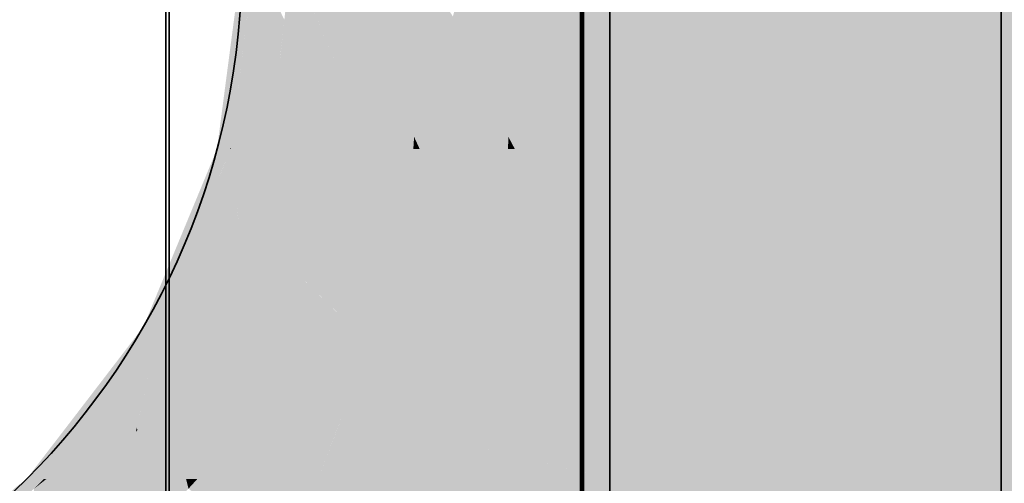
# Model space of a CAD drawing. Extents: x -459 to 541, y -543 to 550.
# Tile 173 of 256: x -416.851 to -415.673, y 470.419 to 470.974. Entities that reach past the tile are written whole.
import ezdxf

# ---------------------------------------------------------------- set-up
doc = ezdxf.new("R2010")
doc.units = 0
doc.layers.get('0').update_dxf_attribs({"lineweight": 35})
doc.layers.add('0-Shading', color=7, linetype='Continuous', lineweight=35)
for name, color, linetype, lineweight, true_color in [('A_Aussenwand', 3, 'Continuous', 35, 0x00ff00), ('A_Innenwand', 7, 'Continuous', 35, 0x80ff80), ('A_Tuer', 7, 'Continuous', 35, 0xbdbbbb), ('H_Vorlauf', 1, 'Continuous', 35, 0xff0000)]:
    doc.layers.add(name, color=color, linetype=linetype, lineweight=lineweight, true_color=true_color)

# ---------------------------------------------------------------- blocks, each defined once
blk = doc.blocks.new('3D-Ansicht-A07ALAKT1N', base_point=(-428.9481, 427.085))
at = {"layer": '0-Shading', "color": 14, "true_color": 0x900000}
for points in [[(-416.5931, 470.8681), (-416.5703, 471.047), (-416.5968, 470.9602), (-416.5853, 471.047)], [(-416.6153, 470.8193), (-416.5993, 470.8193), (-416.5968, 470.9602), (-416.5931, 470.8681)]]:
    blk.add_solid(points, dxfattribs=at)
at = {"layer": '0-Shading', "color": 14, "true_color": 0xaf0000}
for points in [[(-416.5727, 470.8869), (-416.5703, 471.047), (-416.5853, 470.9291)], [(-416.5398, 470.9291), (-416.5703, 471.047), (-416.5524, 470.8193), (-416.5727, 470.8869)], [(-416.5347, 470.9743), (-416.5703, 471.047), (-416.5398, 470.9291)], [(-416.5931, 470.8681), (-416.5736, 470.8193), (-416.5853, 470.9291), (-416.5727, 470.8869)], [(-416.5727, 470.8869), (-416.5736, 470.8193), (-416.5524, 470.8193)], [(-416.5931, 470.8681), (-416.5991, 470.821), (-416.5736, 470.8193), (-416.5983, 470.8193)], [(-416.5991, 470.821), (-416.5993, 470.8193), (-416.5983, 470.8193)], [(-416.7496, 470.4248), (-416.851, 470.3349), (-416.7478, 470.4102), (-416.8469, 470.3325)], [(-416.7293, 470.4248), (-416.7496, 470.4248), (-416.7478, 470.4102)], [(-416.7409, 470.3533), (-416.7293, 470.4248), (-416.7478, 470.4102)], [(-416.7224, 470.3365), (-416.6523, 470.4248), (-416.7386, 470.3674), (-416.7293, 470.4248)], [(-416.6494, 470.4131), (-416.6523, 470.4248), (-416.7215, 470.3349), (-416.7224, 470.3365)], [(-416.6494, 470.4131), (-416.6387, 470.4248), (-416.6523, 470.4248)]]:
    blk.add_solid(points, dxfattribs=at)
at = {"layer": '0-Shading', "color": 12, "true_color": 0xcc0000}
for points in [[(-416.5264, 471.047), (-416.5347, 470.9743), (-416.5262, 471.047), (-416.5345, 470.9741)], [(-416.5262, 471.047), (-416.5345, 470.9741), (-416.469, 470.9123), (-416.475, 470.8479)], [(-416.4674, 470.9291), (-416.498, 471.047), (-416.525, 471.0443), (-416.5262, 471.047)], [(-416.4674, 470.9291), (-416.525, 471.0443), (-416.469, 470.9123)], [(-416.4849, 471.047), (-416.498, 471.047), (-416.4607, 471.0017), (-416.4674, 470.9291)], [(-416.5345, 470.9741), (-416.5347, 470.9743), (-416.5398, 470.9288), (-416.5398, 470.9291)], [(-416.4888, 470.8389), (-416.475, 470.8479), (-416.5397, 470.929), (-416.5345, 470.9741)], [(-416.5398, 470.9291), (-416.5524, 470.8193), (-416.5398, 470.9288)], [(-416.5398, 470.9288), (-416.5524, 470.8193), (-416.5186, 470.8193)], [(-416.5186, 470.8193), (-416.4888, 470.8389), (-416.5398, 470.9288), (-416.5397, 470.929)], [(-416.4777, 470.8193), (-416.4888, 470.8389), (-416.5186, 470.8193)], [(-416.4777, 470.8193), (-416.475, 470.8479), (-416.4888, 470.8389)], [(-416.1453, 470.2849), (-416.1453, 470.4248), (-416.3643, 470.3109), (-416.3259, 470.4248)]]:
    blk.add_solid(points, dxfattribs=at)
at = {"layer": '0-Shading', "color": 12, "true_color": 0xe30000}
for points in [[(-416.4247, 470.9274), (-416.4565, 471.047), (-416.4607, 471.0017)], [(-416.3794, 470.834), (-416.4565, 471.047), (-416.4247, 470.9274)], [(-416.4565, 471.047), (-416.3794, 470.834), (-416.3761, 470.9334)], [(-416.4194, 471.047), (-416.4565, 471.047), (-416.376, 470.9365), (-416.3761, 470.9334)], [(-416.376, 470.9365), (-416.3736, 471.0088), (-416.4194, 471.047), (-416.4024, 471.047)], [(-416.3683, 471.0017), (-416.3736, 471.0088), (-416.3731, 470.9291), (-416.376, 470.9365)], [(-416.4607, 471.0017), (-416.4674, 470.9291), (-416.4247, 470.9274), (-416.4038, 470.8489)], [(-416.376, 470.9365), (-416.3794, 470.834), (-416.3731, 470.9291)], [(-416.4674, 470.9291), (-416.469, 470.9123), (-416.4579, 470.8982)], [(-416.4038, 470.8489), (-416.4674, 470.9291), (-416.3959, 470.8193), (-416.4579, 470.8982)], [(-416.3794, 470.834), (-416.4247, 470.9274), (-416.3803, 470.8193), (-416.4038, 470.8489)], [(-416.4579, 470.8982), (-416.469, 470.9123), (-416.4478, 470.8193), (-416.475, 470.8479)], [(-416.4579, 470.8982), (-416.4478, 470.8193), (-416.4337, 470.8193)], [(-416.3959, 470.8193), (-416.4579, 470.8982), (-416.4337, 470.8193)], [(-416.475, 470.8479), (-416.4777, 470.8193), (-416.4478, 470.8193)], [(-416.4038, 470.8489), (-416.3959, 470.8193), (-416.3803, 470.8193)]]:
    blk.add_solid(points, dxfattribs=at)
at = {"layer": '0-Shading', "color": 1, "true_color": 0xf40000}
for points in [[(-416.2838, 470.9035), (-416.3126, 471.047), (-416.333, 470.9782)], [(-416.2613, 470.9854), (-416.3126, 471.047), (-416.2651, 470.8751), (-416.2838, 470.9035)], [(-416.333, 470.9782), (-416.3665, 471.029), (-416.34, 470.955), (-416.3683, 471.0017)], [(-416.34, 470.955), (-416.3683, 471.0017), (-416.3536, 470.909), (-416.3731, 470.9291)], [(-416.2716, 470.8424), (-416.2838, 470.9035), (-416.34, 470.955), (-416.333, 470.9782)], [(-416.34, 470.955), (-416.3536, 470.909), (-416.2716, 470.8424), (-416.267, 470.8193)], [(-416.3731, 470.9291), (-416.3794, 470.834), (-416.3585, 470.8926), (-416.3773, 470.8295)], [(-416.3536, 470.909), (-416.3731, 470.9291), (-416.3585, 470.8926)], [(-416.267, 470.8193), (-416.3536, 470.909), (-416.3315, 470.8252), (-416.3585, 470.8926)], [(-416.2651, 470.8751), (-416.2838, 470.9035), (-416.2665, 470.834), (-416.2716, 470.8424)], [(-416.3585, 470.8926), (-416.3773, 470.8295), (-416.3315, 470.8252)], [(-416.2716, 470.8424), (-416.267, 470.8193), (-416.2665, 470.834)], [(-416.3794, 470.834), (-416.3803, 470.8193), (-416.3773, 470.8295)], [(-416.3773, 470.8295), (-416.3803, 470.8193), (-416.3726, 470.8193)], [(-416.3726, 470.8193), (-416.3291, 470.8193), (-416.3773, 470.8295), (-416.3315, 470.8252)], [(-416.3291, 470.8193), (-416.267, 470.8193), (-416.3315, 470.8252)], [(-416.2842, 470.6588), (-416.2587, 470.8193), (-416.267, 470.8193)], [(-416.2842, 470.6588), (-416.1453, 470.607), (-416.2587, 470.8193), (-416.1453, 470.6453)], [(-416.1453, 470.6453), (-416.1453, 470.8193), (-416.2587, 470.8193)], [(-416.2842, 470.6588), (-416.2856, 470.6453), (-416.1453, 470.607), (-416.2674, 470.607)], [(-416.2856, 470.6453), (-416.2897, 470.607), (-416.2674, 470.607)]]:
    blk.add_solid(points, dxfattribs=at)
at = {"layer": '0-Shading', "color": 1, "true_color": 0xfc0000}
for points in [[(-416.2026, 471.047), (-416.2545, 470.9926), (-416.1453, 470.8401), (-416.176, 470.8786)], [(-416.2026, 471.047), (-416.1453, 470.8401), (-416.1453, 470.9854)], [(-416.2545, 470.9926), (-416.2613, 470.9854), (-416.176, 470.8786)], [(-416.176, 470.8786), (-416.2613, 470.9854), (-416.1453, 470.8193), (-416.2651, 470.8751)], [(-416.1453, 470.8193), (-416.2651, 470.8751), (-416.2587, 470.8193), (-416.2665, 470.834)], [(-416.176, 470.8786), (-416.1453, 470.8193), (-416.1453, 470.834)], [(-416.1453, 470.8401), (-416.176, 470.8786), (-416.1453, 470.834)], [(-416.2665, 470.834), (-416.267, 470.8193), (-416.2587, 470.8193)]]:
    blk.add_solid(points, dxfattribs=at)
at = {"layer": '0-Shading', "color": 1, "true_color": 0xfd0000}
for points in [[(-416.0127, 470.8343), (-416.1453, 471.047), (-416.1453, 470.9854)], [(-416.1453, 471.047), (-416.0127, 470.8343), (-416.083, 471.047), (-415.8499, 470.8271)], [(-415.8499, 470.8271), (-415.6735, 470.8193), (-416.083, 471.047), (-415.9742, 471.047)], [(-415.8416, 471.047), (-415.9742, 471.047), (-415.5107, 470.8193), (-415.6735, 470.8193)], [(-415.5107, 470.8193), (-415.2723, 470.8193), (-415.8416, 471.047), (-415.6663, 471.047)], [(-416.1453, 470.8401), (-416.0127, 470.8343), (-416.1453, 470.9854)], [(-416.1453, 470.8401), (-416.1453, 470.8193), (-416.129, 470.8193)], [(-416.129, 470.8193), (-415.9995, 470.8193), (-416.1453, 470.8401), (-416.0127, 470.8343)], [(-416.0127, 470.8343), (-415.9995, 470.8193), (-415.8499, 470.8271), (-415.8416, 470.8193)], [(-415.8416, 470.8193), (-415.6735, 470.8193), (-415.8499, 470.8271)]]:
    blk.add_solid(points, dxfattribs=at)
at = {"layer": '0-Shading', "color": 14, "true_color": 0x8e0000}
for points in [[(-416.6898, 470.607), (-416.6153, 470.8193), (-416.6857, 470.6494)], [(-416.6898, 470.607), (-416.6842, 470.607), (-416.6153, 470.8193), (-416.5993, 470.8193)], [(-416.7032, 470.607), (-416.6898, 470.607), (-416.6857, 470.6494)]]:
    blk.add_solid(points, dxfattribs=at)
at = {"layer": '0-Shading', "color": 14, "true_color": 0xac0000}
for points in [[(-416.5986, 470.7713), (-416.5993, 470.8193), (-416.6415, 470.689), (-416.6443, 470.7067)], [(-416.5983, 470.8193), (-416.5993, 470.8193), (-416.5943, 470.7795), (-416.5986, 470.7713)], [(-416.5943, 470.7795), (-416.5867, 470.7943), (-416.5983, 470.8193), (-416.5849, 470.8193)], [(-416.5883, 470.7192), (-416.5692, 470.7724), (-416.5867, 470.7943), (-416.5736, 470.8193)], [(-416.5867, 470.7943), (-416.5736, 470.8193), (-416.5849, 470.8193)], [(-416.5692, 470.7724), (-416.5524, 470.8193), (-416.5736, 470.8193)], [(-416.5867, 470.7943), (-416.5943, 470.7795), (-416.5904, 470.7404)], [(-416.5883, 470.7192), (-416.5867, 470.7943), (-416.5904, 470.7404)], [(-416.5943, 470.7795), (-416.5986, 470.7713), (-416.5883, 470.7192), (-416.5975, 470.6933)], [(-416.5975, 470.6933), (-416.5986, 470.7713), (-416.6285, 470.607), (-416.6415, 470.689)], [(-416.6443, 470.7067), (-416.6842, 470.607), (-416.6415, 470.689)], [(-416.6415, 470.689), (-416.6842, 470.607), (-416.6285, 470.607)]]:
    blk.add_solid(points, dxfattribs=at)
at = {"layer": '0-Shading', "color": 12, "true_color": 0xc70000}
for points in [[(-416.5692, 470.7724), (-416.5186, 470.8193), (-416.5524, 470.8193)], [(-416.5692, 470.7724), (-416.5208, 470.6721), (-416.5186, 470.8193), (-416.4991, 470.746)], [(-416.4991, 470.746), (-416.4777, 470.8193), (-416.5186, 470.8193)], [(-416.5457, 470.6398), (-416.5692, 470.7724), (-416.5883, 470.7192)], [(-416.5208, 470.6721), (-416.5692, 470.7724), (-416.5357, 470.6212), (-416.5457, 470.6398)], [(-416.5398, 470.607), (-416.5457, 470.6398), (-416.5975, 470.6933), (-416.5883, 470.7192)], [(-416.5975, 470.6933), (-416.6285, 470.607), (-416.602, 470.607)], [(-416.5398, 470.607), (-416.5975, 470.6933), (-416.602, 470.607)], [(-416.5457, 470.6398), (-416.5398, 470.607), (-416.5357, 470.6212)], [(-416.5256, 470.3766), (-416.393, 470.3226), (-416.4942, 470.4248), (-416.4471, 470.4248)], [(-416.393, 470.3226), (-416.3643, 470.3109), (-416.4471, 470.4248), (-416.3259, 470.4248)]]:
    blk.add_solid(points, dxfattribs=at)
at = {"layer": '0-Shading', "color": 12, "true_color": 0xdd0000}
for points in [[(-416.4991, 470.746), (-416.4834, 470.6753), (-416.4777, 470.8193), (-416.4586, 470.6466)], [(-416.4243, 470.607), (-416.4435, 470.8083), (-416.4586, 470.6466), (-416.4777, 470.8193)], [(-416.4478, 470.8193), (-416.4777, 470.8193), (-416.4435, 470.8083)], [(-416.4337, 470.8193), (-416.4478, 470.8193), (-416.4249, 470.8023), (-416.4435, 470.8083)], [(-416.3864, 470.7899), (-416.3959, 470.8193), (-416.4249, 470.8023), (-416.4337, 470.8193)], [(-416.3864, 470.7899), (-416.3803, 470.8193), (-416.3959, 470.8193)], [(-416.4036, 470.7067), (-416.3955, 470.746), (-416.4435, 470.8083), (-416.4249, 470.8023)], [(-416.4435, 470.8083), (-416.4243, 470.607), (-416.4036, 470.7067)], [(-416.3955, 470.746), (-416.3864, 470.7899), (-416.4249, 470.8023)], [(-416.5208, 470.6721), (-416.4721, 470.6246), (-416.4991, 470.746)], [(-416.4834, 470.6753), (-416.4721, 470.6246), (-416.4586, 470.6466), (-416.4542, 470.607)], [(-416.5113, 470.6628), (-416.5208, 470.6721), (-416.5181, 470.607), (-416.5357, 470.6212)], [(-416.5113, 470.6628), (-416.5181, 470.607), (-416.5053, 470.607)], [(-416.4542, 470.607), (-416.5113, 470.6628), (-416.5053, 470.607)], [(-416.4243, 470.607), (-416.4586, 470.6466), (-416.4542, 470.607)], [(-416.5357, 470.6212), (-416.5398, 470.607), (-416.5181, 470.607)], [(-416.3175, 470.4671), (-416.2897, 470.607), (-416.438, 470.5711), (-416.4243, 470.607)], [(-416.438, 470.5711), (-416.4632, 470.5056), (-416.3175, 470.4671), (-416.3259, 470.4248)], [(-416.4652, 470.5003), (-416.4942, 470.4248), (-416.4471, 470.4248)], [(-416.3259, 470.4248), (-416.4632, 470.5056), (-416.4471, 470.4248), (-416.4652, 470.5003)]]:
    blk.add_solid(points, dxfattribs=at)
at = {"layer": '0-Shading', "color": 1, "true_color": 0xec0000}
for points in [[(-416.3864, 470.7899), (-416.3071, 470.6882), (-416.3803, 470.8193), (-416.3726, 470.8193)], [(-416.3071, 470.6882), (-416.2842, 470.6588), (-416.3726, 470.8193), (-416.267, 470.8193)], [(-416.2897, 470.607), (-416.2856, 470.6453), (-416.3955, 470.746), (-416.3864, 470.7899)], [(-416.3864, 470.7899), (-416.2856, 470.6453), (-416.3071, 470.6882)], [(-416.3955, 470.746), (-416.4036, 470.7067), (-416.3677, 470.6753)], [(-416.2897, 470.607), (-416.3955, 470.746), (-416.3677, 470.6753)], [(-416.3677, 470.6753), (-416.4036, 470.7067), (-416.3409, 470.607), (-416.4243, 470.607)], [(-416.2856, 470.6453), (-416.2842, 470.6588), (-416.3071, 470.6882)], [(-416.2897, 470.607), (-416.3677, 470.6753), (-416.3409, 470.607)]]:
    blk.add_solid(points, dxfattribs=at)
at = {"layer": '0-Shading', "color": 1, "true_color": 0xf50000}
for points in [[(-416.129, 470.8193), (-416.1453, 470.8193), (-415.9545, 470.607), (-416.1453, 470.607)], [(-415.9545, 470.607), (-415.7883, 470.607), (-416.129, 470.8193), (-415.9995, 470.8193)], [(-415.7883, 470.607), (-415.3853, 470.607), (-415.9995, 470.8193), (-415.6735, 470.8193)], [(-415.5107, 470.8193), (-415.6735, 470.8193), (-415.1774, 470.607), (-415.3853, 470.607)]]:
    blk.add_solid(points, dxfattribs=at)
at = {"layer": '0-Shading', "color": 14, "true_color": 0x8c0000}
for points in [[(-416.6898, 470.607), (-416.8022, 470.4733), (-416.8193, 470.4248), (-416.8222, 470.4248)], [(-416.6898, 470.607), (-416.8193, 470.4248), (-416.6983, 470.5881)], [(-416.7032, 470.607), (-416.7981, 470.4834), (-416.6898, 470.607), (-416.8022, 470.4733)], [(-416.6983, 470.5881), (-416.6842, 470.607), (-416.6898, 470.607)], [(-416.7981, 470.4834), (-416.8431, 470.4248), (-416.8022, 470.4733)], [(-416.8022, 470.4733), (-416.8431, 470.4248), (-416.8222, 470.4248)]]:
    blk.add_solid(points, dxfattribs=at)
at = {"layer": '0-Shading', "color": 14, "true_color": 0xa60000}
for points in [[(-416.6983, 470.5881), (-416.6939, 470.5635), (-416.6842, 470.607)], [(-416.6939, 470.5635), (-416.6863, 470.5201), (-416.6842, 470.607), (-416.6285, 470.607)], [(-416.6983, 470.5881), (-416.8193, 470.4248), (-416.7125, 470.4807), (-416.7496, 470.4248)], [(-416.6983, 470.5881), (-416.7125, 470.4807), (-416.6939, 470.5635)], [(-416.6939, 470.5635), (-416.7112, 470.4864), (-416.6863, 470.5201), (-416.7106, 470.4834)], [(-416.7112, 470.4864), (-416.7125, 470.4807), (-416.7106, 470.4834)]]:
    blk.add_solid(points, dxfattribs=at)
at = {"layer": '0-Shading', "color": 12, "true_color": 0xbd0000}
for points in [[(-416.6863, 470.5201), (-416.602, 470.607), (-416.6285, 470.607)], [(-416.6863, 470.5201), (-416.6245, 470.451), (-416.602, 470.607), (-416.5977, 470.5003)], [(-416.602, 470.607), (-416.5989, 470.53), (-416.5398, 470.607), (-416.5948, 470.5056)], [(-416.5989, 470.53), (-416.5977, 470.5003), (-416.5948, 470.5056)], [(-416.6387, 470.4248), (-416.6863, 470.5201), (-416.6523, 470.4248), (-416.7106, 470.4834)], [(-416.6863, 470.5201), (-416.6387, 470.4248), (-416.6245, 470.451)], [(-416.7125, 470.4807), (-416.7496, 470.4248), (-416.7293, 470.4248)], [(-416.7106, 470.4834), (-416.7125, 470.4807), (-416.6523, 470.4248), (-416.7293, 470.4248)], [(-416.6218, 470.3907), (-416.6171, 470.3942), (-416.6494, 470.4131), (-416.6387, 470.4248)], [(-416.6171, 470.3942), (-416.5749, 470.4248), (-416.6387, 470.4248)], [(-416.6051, 470.3773), (-416.58, 470.3569), (-416.6171, 470.3942), (-416.5749, 470.4248)], [(-416.5256, 470.3766), (-416.5749, 470.4248), (-416.5528, 470.3349), (-416.58, 470.3569)], [(-416.5256, 470.3766), (-416.4942, 470.4248), (-416.5749, 470.4248)]]:
    blk.add_solid(points, dxfattribs=at)
at = {"layer": '0-Shading', "color": 12, "true_color": 0xd00000}
for points in [[(-416.5641, 470.4809), (-416.5398, 470.607), (-416.5948, 470.5056)], [(-416.5641, 470.4809), (-416.4942, 470.4248), (-416.5398, 470.607), (-416.5074, 470.5459)], [(-416.5074, 470.5459), (-416.513, 470.5976), (-416.5398, 470.607)], [(-416.5181, 470.607), (-416.5398, 470.607), (-416.513, 470.5976)], [(-416.5053, 470.607), (-416.5181, 470.607), (-416.5, 470.593), (-416.513, 470.5976)], [(-416.438, 470.5711), (-416.4542, 470.607), (-416.5, 470.593), (-416.5053, 470.607)], [(-416.438, 470.5711), (-416.4243, 470.607), (-416.4542, 470.607)], [(-416.5, 470.593), (-416.513, 470.5976), (-416.4764, 470.53)], [(-416.4652, 470.5003), (-416.4764, 470.53), (-416.5074, 470.5459), (-416.513, 470.5976)], [(-416.4632, 470.5056), (-416.438, 470.5711), (-416.4764, 470.53), (-416.5, 470.593)], [(-416.5074, 470.5459), (-416.4942, 470.4248), (-416.4728, 470.4807)], [(-416.4652, 470.5003), (-416.5074, 470.5459), (-416.4728, 470.4807)], [(-416.4632, 470.5056), (-416.4764, 470.53), (-416.4652, 470.5003)], [(-416.6245, 470.451), (-416.5981, 470.437), (-416.5977, 470.5003)], [(-416.5977, 470.5003), (-416.5981, 470.437), (-416.5641, 470.4809), (-416.5749, 470.4248)], [(-416.5977, 470.5003), (-416.5641, 470.4809), (-416.5948, 470.5056)], [(-416.4942, 470.4248), (-416.5641, 470.4809), (-416.5749, 470.4248)], [(-416.6387, 470.4248), (-416.5749, 470.4248), (-416.6245, 470.451)]]:
    blk.add_solid(points, dxfattribs=at)
at = {"layer": '0-Shading', "color": 12, "true_color": 0xe40000}
for points in [[(-416.3175, 470.4671), (-416.1758, 470.4323), (-416.2897, 470.607), (-416.2674, 470.607)], [(-416.1758, 470.4323), (-416.1453, 470.4248), (-416.2674, 470.607), (-416.1453, 470.607)], [(-415.9545, 470.607), (-416.1453, 470.607), (-415.7963, 470.4248), (-416.1453, 470.4248)], [(-415.1294, 470.4248), (-415.3853, 470.607), (-415.7963, 470.4248), (-415.9545, 470.607)], [(-416.3259, 470.4248), (-416.1453, 470.4248), (-416.3175, 470.4671)]]:
    blk.add_solid(points, dxfattribs=at)
at = {"layer": '0-Shading', "color": 16, "true_color": 0x890000}
for points in [[(-416.8222, 470.4248), (-416.8865, 470.3834), (-416.834, 470.4131), (-416.9324, 470.3349)], [(-416.8431, 470.4248), (-416.8582, 470.4131), (-416.8222, 470.4248), (-416.8865, 470.3834)], [(-416.834, 470.4131), (-416.8193, 470.4248), (-416.8222, 470.4248)]]:
    blk.add_solid(points, dxfattribs=at)
at = {"layer": '0-Shading', "color": 14, "true_color": 0x9d0000}
for points in [[(-416.7496, 470.4248), (-416.8193, 470.4248), (-416.851, 470.3349), (-416.8418, 470.3773)], [(-416.8193, 470.4248), (-416.8372, 470.3983), (-416.8418, 470.3773)], [(-416.8372, 470.3983), (-416.8193, 470.4248), (-416.834, 470.4131)]]:
    blk.add_solid(points, dxfattribs=at)
at = {"layer": '0-Shading', "color": 12, "true_color": 0xcd0000}
blk.add_solid([(-415.1294, 470.4248), (-416.1453, 470.4248), (-414.9231, 470.2849), (-416.1453, 470.2849)], dxfattribs=at)
blk = doc.blocks.new('Referenz-A07ALC2M1N', base_point=(-428.9482, 451.647))
at = {"layer": 'A_Aussenwand', "color": 0, "linetype": 'ByBlock', "ltscale": 0.35}
blk.add_line((-416.1766, 509.847), (-416.1766, 469.847), dxfattribs=at)
at = {"layer": 'A_Innenwand', "color": 0, "linetype": 'ByBlock', "ltscale": 0.35}
for p, q in [((-416.1801, 519.447), (-416.1801, 469.847)), ((-416.1788, 519.447), (-416.1788, 469.847))]:
    blk.add_line(p, q, dxfattribs=at)
at = {"layer": 'A_Tuer', "color": 0, "linetype": 'Continuous', "ltscale": 0.35}
for p, q in [((-416.6766, 469.847), (-416.6766, 509.847)), ((-415.6766, 469.847), (-415.6766, 509.847)), ((-416.6724, 479.0742), (-416.6724, 469.847))]:
    blk.add_line(p, q, dxfattribs=at)
blk = doc.blocks.new('Geometrie-A07ALC6I1N', base_point=(-418.3453, 470.167))
at = {"layer": 'H_Vorlauf', "lineweight": -2}
for p, q in [((-416.1453, 470.167), (-416.1453, 471.927)), ((-416.1453, 470.6825), (-416.1453, 471.4115)), ((-416.1453, 470.167), (-416.1453, 470.6825))]:
    blk.add_line(p, q, dxfattribs=at)
blk.add_circle((-417.4653, 471.047), 0.88, dxfattribs=at)
blk.add_circle((-417.4653, 471.047), 0.88, dxfattribs=at)

msp = doc.modelspace()

# ---------------------------------------------------------------- block references
at = {"color": 251, "lineweight": 25, "ltscale": 0.25, "true_color": 0x585858}
msp.add_blockref('Referenz-A07ALC2M1N', (-428.9482, 451.647), dxfattribs=at)
msp.add_blockref('3D-Ansicht-A07ALAKT1N', (-428.9481, 427.085))
at = {"linetype": 'Continuous', "ltscale": 0.35}
msp.add_blockref('Geometrie-A07ALC6I1N', (-418.3453, 470.167), dxfattribs=at)

doc.saveas('drawing.dxf')
